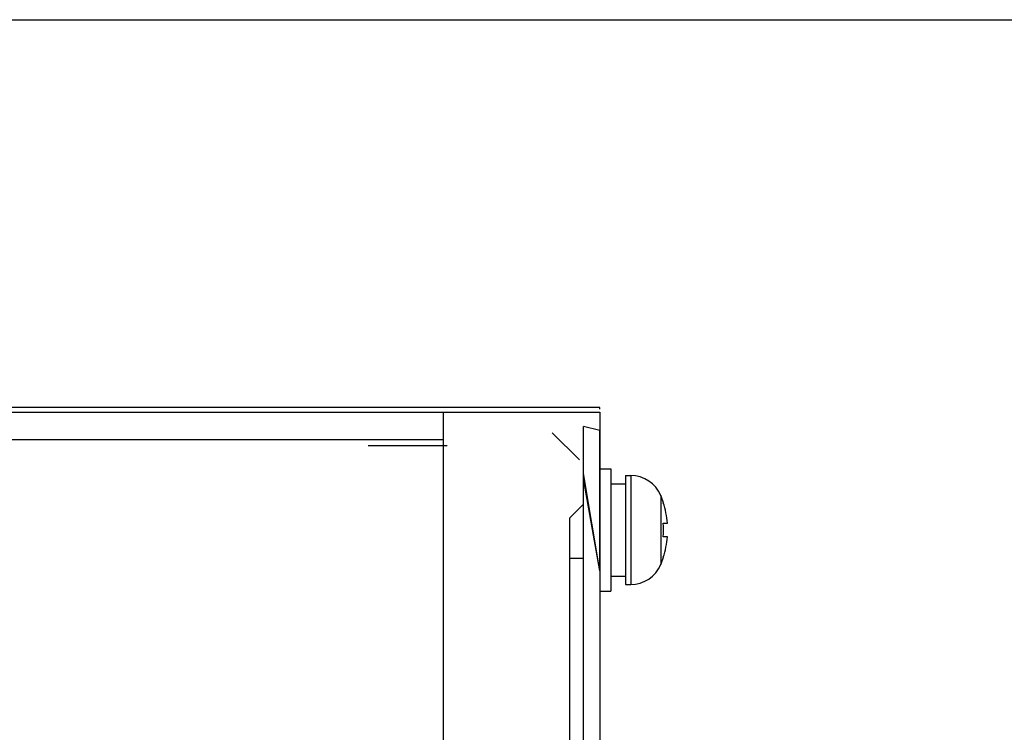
# Model space of a CAD drawing. Header units: millimetres. Extents: x 2423 to 7028, y 909 to 2460.
# Tile 46 of 60: x 6349 to 6421, y 1692 to 1744. Entities that reach past the tile are written whole.
import ezdxf

# ---------------------------------------------------------------- set-up
doc = ezdxf.new("R2010")
doc.units = ezdxf.units.MM
doc.layers.add('DIM', color=2, linetype='Continuous')
doc.dimstyles.get("Standard").update_dxf_attribs({"dimscale": 6, "dimtxt": 5, "dimasz": 3, "dimexe": 0.18, "dimexo": 0.0625, "dimgap": 0.8, "dimtad": 1, "dimtoh": 1, "dimdec": 1, "dimzin": 0, "dimdsep": 46, "dimtxsty": 'Standard', "dimcen": 0.09, "dimclrd": 256, "dimclre": 256, "dimclrt": 256, "dimadec": 0, "dimazin": 2, "dimtfac": 1, "dimtdec": 1, "dimtofl": 0, "dimtmove": 0, "dimatfit": 3, "dimfxl": 0, "dimtolj": 1, "dimtzin": 0, "dimarcsym": 0})

# ---------------------------------------------------------------- blocks, each defined once
blk = doc.blocks.new('*D20')
at = {"layer": 'Defpoints', "color": 0}
for p in [(6316.551, 1744.326), (6554.503, 1744.326), (6316.551, 1242.326)]:
    blk.add_point(p, dxfattribs=at)
at = {"layer": 'DIM', "lineweight": -2}
for p, q in [((6316.926, 1744.326), (6555.583, 1744.326)), ((6554.503, 1260.326), (6554.503, 1726.326)), ((6316.926, 1242.326), (6555.583, 1242.326))]:
    blk.add_line(p, q, dxfattribs=at)
at = {"layer": 'DIM'}
for points in [[(6551.503, 1726.326), (6557.503, 1726.326), (6554.503, 1744.326)], [(6551.503, 1260.326), (6557.503, 1260.326), (6554.503, 1242.326)]]:
    blk.add_solid(points, dxfattribs=at)
at = {"layer": 'DIM', "insert": (6534.703, 1493.326), "char_height": 30, "attachment_point": 5, "rotation": 90}
blk.add_mtext('\\A1;502.0', dxfattribs=at)

msp = doc.modelspace()

# ---------------------------------------------------------------- linework, layer by layer
for p, q in [((6391.551, 1715.826), (5816.551, 1715.826)), ((6391.551, 1715.696), (6391.551, 1715.826)), ((5816.551, 1715.476), (6391.551, 1715.476)), ((6380.051, 1715.476), (6380.051, 1270.476)), ((6391.551, 1715.476), (6391.551, 1270.476)), ((6390.351, 1634.926), (6390.351, 1714.426)), ((6391.551, 1714.126), (6390.351, 1714.426)), ((6391.551, 1714.626), (6391.551, 1714.426)), ((5828.051, 1713.476), (6380.051, 1713.476)), ((6388.051, 1713.976), (6390.051, 1711.976)), ((6391.551, 1703.826), (6391.551, 1714.126)), ((6374.551, 1713.026), (6380.351, 1713.026)), ((6391.551, 1711.326), (6392.351, 1711.326)), ((6392.351, 1711.326), (6392.351, 1702.326)), ((6390.333, 1710.575), (6390.351, 1710.179)), ((6391.551, 1703.826), (6390.351, 1710.982)), ((6391.551, 1703.826), (6390.351, 1710.581)), ((6393.451, 1710.826), (6393.826, 1710.826)), ((6393.451, 1710.826), (6393.451, 1702.826)), ((6393.826, 1710.826), (6393.826, 1702.826)), ((6392.351, 1710.216), (6393.451, 1710.216)), ((6396.036, 1709.362), (6396.036, 1704.289)), ((6390.351, 1708.726), (6389.351, 1707.726)), ((6396.215, 1708.826), (6396.236, 1708.826)), ((6389.351, 1635.926), (6389.351, 1707.726)), ((6396.215, 1707.326), (6396.512, 1707.326)), ((6396.512, 1706.326), (6396.215, 1706.326)), ((6396.236, 1704.826), (6396.215, 1704.826)), ((6390.351, 1704.726), (6389.351, 1704.726)), ((6392.351, 1703.436), (6393.451, 1703.436)), ((6393.451, 1702.826), (6393.826, 1702.826)), ((6391.551, 1702.326), (6392.351, 1702.326))]:
    msp.add_line(p, q)
for centre, radius, start, end in [((6393.826, 1708.426), 2.4, 22.96968, 90), ((6390.051, 1706.826), 6.5, 17.92021, 22.96968), ((6390.051, 1706.826), 6.481, 4.42486, 17.97528), ((6390.051, 1706.826), 6.185, 355.36285, 4.63715), ((6390.051, 1706.826), 6.481, 342.02472, 355.57514), ((6390.051, 1706.826), 6.5, 337.03032, 342.07979), ((6393.826, 1705.226), 2.4, 270, 337.03032)]:
    msp.add_arc(centre, radius, start, end)

# ---------------------------------------------------------------- dimensions: what is measured, and where the dimension line sits
at = {"layer": 'DIM'}
dim = msp.add_linear_dim(base=(6554.503, 1744.326), p1=(6316.551, 1242.326), p2=(6316.551, 1744.326), angle=90, dimstyle='Standard', dxfattribs=at)
dim.commit()
dim.dimension.update_dxf_attribs({"geometry": '*D20', "text_midpoint": (6534.703, 1493.326)})

doc.saveas('drawing.dxf')
